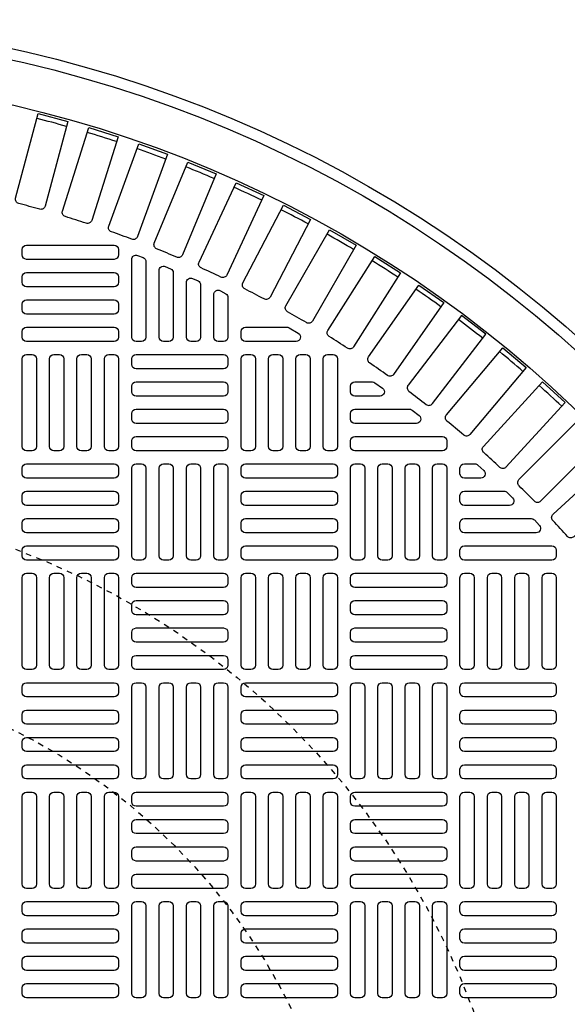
# Model space of a CAD drawing. Extents: x -285 to 5863, y 308 to 3178.
# Tile 22 of 256: x -92 to -82, y 1533 to 1551. Entities that reach past the tile are written whole.
import ezdxf

# ---------------------------------------------------------------- set-up
doc = ezdxf.new("R2010")
doc.units = 0
doc.header["$MEASUREMENT"] = 0
doc.linetypes.add('HIDDEN2', pattern=[0.28125, 0.1875, -0.09375])
doc.layers.get('DEFPOINTS').update_dxf_attribs({"linetype": 'CONTINUOUS'})
doc.layers.add('TANK-MANHOLE-COVER-40', color=2, linetype='CONTINUOUS')
doc.layers.add('TANK-MANHOLE-COVER-HATCH-40', color=252, linetype='CONTINUOUS')

msp = doc.modelspace()

# ---------------------------------------------------------------- linework, layer by layer
at = {"layer": 'DEFPOINTS', "color": 8, "linetype": 'HIDDEN2', "ltscale": 0.125}
msp.add_circle((-96.69184, 1528.05582), 14, dxfattribs=at)
msp.add_circle((-96.69184, 1528.05582), 14, dxfattribs=at)
at = {"layer": 'DEFPOINTS', "color": 8, "linetype": 'HIDDEN2', "ltscale": 0.5}
msp.add_circle((-96.69184, 1528.05582), 11, dxfattribs=at)
msp.add_circle((-96.69184, 1528.05582), 11, dxfattribs=at)
at = {"layer": 'TANK-MANHOLE-COVER-40', "color": 4, "linetype": 'Continuous'}
msp.add_circle((-96.69107, 1528.05582), 22.63902, dxfattribs=at)
at = {"layer": 'TANK-MANHOLE-COVER-40', "color": 1, "linetype": 'Continuous'}
msp.add_circle((-96.69107, 1528.05582), 22.44094, dxfattribs=at)
at = {"layer": 'TANK-MANHOLE-COVER-40', "color": 2, "linetype": 'Continuous'}
msp.add_circle((-96.69107, 1528.05582), 21.65354, dxfattribs=at)
at = {"layer": 'TANK-MANHOLE-COVER-HATCH-40', "linetype": 'Continuous'}
for points in [[(-91.33573, 1547.28463, 0.00491171), (-91.71452, 1547.38612, -0.41709369), (-91.77095, 1547.48276), (-91.36311, 1549.00483), (-90.83071, 1548.86218), (-91.23855, 1547.3401, -0.41709369), (-91.33573, 1547.28463)], [(-90.50208, 1547.03273, 0.00491171), (-90.87609, 1547.15065, -0.41709369), (-90.92824, 1547.24965), (-90.4544, 1548.75249), (-89.92873, 1548.58675), (-90.40257, 1547.08391, -0.41709369), (-90.50208, 1547.03273)], [(-89.68021, 1546.74471, 0.00491171), (-90.04871, 1546.87883, -0.41709369), (-90.0965, 1546.98002), (-89.55756, 1548.46075), (-89.03962, 1548.27224), (-89.57856, 1546.7915, -0.41709369), (-89.68021, 1546.74471)], [(-88.87169, 1546.42111, 0.00491171), (-89.23399, 1546.57118, -0.41709369), (-89.27732, 1546.67435), (-88.6743, 1548.13017), (-88.16507, 1547.91925), (-88.76809, 1546.46342, -0.41709369), (-88.87169, 1546.42111)], [(-88.07805, 1546.06255, 0.00491171), (-88.43346, 1546.22829, -0.41709369), (-88.47225, 1546.33325), (-87.8063, 1547.76138), (-87.30676, 1547.52844), (-87.97271, 1546.10031, -0.41709369), (-88.07805, 1546.06255)], [(-87.3008, 1545.66972, 0.00491171), (-87.64864, 1545.8508, -0.41709369), (-87.68282, 1545.95735), (-86.95521, 1547.35508), (-86.4663, 1547.10057), (-87.19391, 1545.70285, -0.41709369), (-87.3008, 1545.66972)], [(-86.54143, 1545.24336, 0.00491171), (-86.88105, 1545.43944, -0.41709369), (-86.91054, 1545.54738), (-86.12265, 1546.91204), (-85.64532, 1546.63645), (-86.4332, 1545.27179, -0.41709369), (-86.54143, 1545.24336)], [(-85.80138, 1544.78428, 0.00491171), (-86.13212, 1544.99498, -0.41709369), (-86.15688, 1545.10411), (-85.31021, 1546.4331), (-84.84535, 1546.13695), (-85.69201, 1544.80796, -0.41709369), (-85.80138, 1544.78428)], [(-85.08206, 1544.29335, 0.00491171), (-85.40329, 1544.51829, -0.41709369), (-85.42327, 1544.62839), (-84.51944, 1545.91918), (-84.06794, 1545.60304), (-84.97176, 1544.31224, -0.41709369), (-85.08206, 1544.29335)], [(-84.38484, 1543.77152, 0.41709369), (-84.27382, 1543.78558), (-83.31456, 1545.03573), (-83.75184, 1545.37126), (-84.7111, 1544.12112, 0.41709369), (-84.69595, 1544.01025, -0.00491171), (-84.38484, 1543.77152)], [(-86.89289, 1545.16212, -0.1342636), (-86.85282, 1545.15116), (-86.68631, 1545.05274, -0.76325856), (-86.72638, 1544.90621), (-87.63595, 1544.90621), (-87.63595, 1544.90621, -0.41421356), (-87.71469, 1544.98495), (-87.71469, 1545.08338), (-87.71469, 1545.08338, -0.41421356), (-87.63595, 1545.16212), (-86.89289, 1545.16212)], [(-83.71104, 1543.21977, 0.00491171), (-84.01145, 1543.47185, -0.41709369), (-84.02175, 1543.58327), (-83.00886, 1544.79038), (-82.58663, 1544.43609), (-83.59952, 1543.22898, -0.41709369), (-83.71104, 1543.21977)], [(-85.35289, 1544.17787, -0.15754945), (-85.30682, 1544.16298), (-85.17041, 1544.06455, -0.72778796), (-85.21649, 1543.92196), (-85.66745, 1543.92196), (-85.66745, 1543.92196, -0.41421356), (-85.74619, 1544.0007), (-85.74619, 1544.09913), (-85.74619, 1544.09913, -0.41421356), (-85.66745, 1544.17787), (-85.35289, 1544.17787)], [(-84.68679, 1543.68574, -0.16819223), (-84.63811, 1543.66889), (-84.51299, 1543.57046, -0.71204699), (-84.56167, 1543.42983), (-85.66745, 1543.42983), (-85.66745, 1543.42983, -0.41421356), (-85.74619, 1543.50857), (-85.74619, 1543.607), (-85.74619, 1543.607, -0.41421356), (-85.66745, 1543.68574), (-84.65953, 1543.68574)], [(-82.43881, 1542.03079, 0.00491171), (-82.7161, 1542.30808, -0.41709369), (-82.71665, 1542.41998), (-81.60241, 1543.53422), (-81.21267, 1543.14447), (-82.32691, 1542.03024, -0.41709369), (-82.43881, 1542.03079)]]:
    msp.add_lwpolyline(points, format="xyb", dxfattribs=at)
at = {"layer": 'TANK-MANHOLE-COVER-HATCH-40', "linetype": 'Continuous', "flags": 128}
for points in [[(-89.91942, 1546.46133, -0.41421356), (-89.99816, 1546.38259), (-91.57296, 1546.38259, -0.41421356), (-91.6517, 1546.46133), (-91.6517, 1546.55976, -0.41421356), (-91.57296, 1546.6385), (-89.99816, 1546.6385, -0.41421356), (-89.91942, 1546.55976)], [(-89.91942, 1545.9692, -0.41421356), (-89.99816, 1545.89046), (-91.57296, 1545.89046, -0.41421356), (-91.6517, 1545.9692), (-91.6517, 1546.06763, -0.41421356), (-91.57296, 1546.14637), (-89.99816, 1546.14637, -0.41421356), (-89.91942, 1546.06763)], [(-89.91942, 1545.47708, -0.41421356), (-89.99816, 1545.39834), (-91.57296, 1545.39834, -0.41421356), (-91.6517, 1545.47708), (-91.6517, 1545.5755, -0.41421356), (-91.57296, 1545.65424), (-89.99816, 1545.65424, -0.41421356), (-89.91942, 1545.5755)], [(-89.91942, 1544.98495, -0.41421356), (-89.99816, 1544.90621), (-91.57296, 1544.90621, -0.41421356), (-91.6517, 1544.98495), (-91.6517, 1545.08338, -0.41421356), (-91.57296, 1545.16212), (-89.99816, 1545.16212, -0.41421356), (-89.91942, 1545.08338)], [(-91.57296, 1542.93771, -0.41421356), (-91.6517, 1543.01645), (-91.6517, 1544.59125, -0.41421356), (-91.57296, 1544.66999), (-91.47454, 1544.66999, -0.41421356), (-91.3958, 1544.59125), (-91.3958, 1543.01645, -0.41421356), (-91.47454, 1542.93771)], [(-91.08083, 1542.93771, -0.41421356), (-91.15957, 1543.01645), (-91.15957, 1544.59125, -0.41421356), (-91.08083, 1544.66999), (-90.98241, 1544.66999, -0.41421356), (-90.90367, 1544.59125), (-90.90367, 1543.01645, -0.41421356), (-90.98241, 1542.93771)], [(-90.58871, 1542.93771, -0.41421356), (-90.66745, 1543.01645), (-90.66745, 1544.59125, -0.41421356), (-90.58871, 1544.66999), (-90.49028, 1544.66999, -0.41421356), (-90.41154, 1544.59125), (-90.41154, 1543.01645, -0.41421356), (-90.49028, 1542.93771)], [(-90.09658, 1542.93771, -0.41421356), (-90.17532, 1543.01645), (-90.17532, 1544.59125, -0.41421356), (-90.09658, 1544.66999), (-89.99816, 1544.66999, -0.41421356), (-89.91942, 1544.59125), (-89.91942, 1543.01645, -0.41421356), (-89.99816, 1542.93771)], [(-89.6832, 1544.59125, -0.41421356), (-89.60446, 1544.66999), (-88.02965, 1544.66999, -0.41421356), (-87.95091, 1544.59125), (-87.95091, 1544.49283, -0.41421356), (-88.02965, 1544.41409), (-89.60446, 1544.41409, -0.41421356), (-89.6832, 1544.49283)], [(-87.63595, 1542.93771, -0.41421356), (-87.71469, 1543.01645), (-87.71469, 1544.59125, -0.41421356), (-87.63595, 1544.66999), (-87.53753, 1544.66999, -0.41421356), (-87.45879, 1544.59125), (-87.45879, 1543.01645, -0.41421356), (-87.53753, 1542.93771)], [(-87.14383, 1542.93771, -0.41421356), (-87.22257, 1543.01645), (-87.22257, 1544.59125, -0.41421356), (-87.14383, 1544.66999), (-87.0454, 1544.66999, -0.41421356), (-86.96666, 1544.59125), (-86.96666, 1543.01645, -0.41421356), (-87.0454, 1542.93771)], [(-86.6517, 1542.93771, -0.41421356), (-86.73044, 1543.01645), (-86.73044, 1544.59125, -0.41421356), (-86.6517, 1544.66999), (-86.55328, 1544.66999, -0.41421356), (-86.47454, 1544.59125), (-86.47454, 1543.01645, -0.41421356), (-86.55328, 1542.93771)], [(-86.15957, 1542.93771, -0.41421356), (-86.23832, 1543.01645), (-86.23832, 1544.59125, -0.41421356), (-86.15957, 1544.66999), (-86.06115, 1544.66999, -0.41421356), (-85.98241, 1544.59125), (-85.98241, 1543.01645, -0.41421356), (-86.06115, 1542.93771)], [(-89.6832, 1544.09913, -0.41421356), (-89.60446, 1544.17787), (-88.02965, 1544.17787, -0.41421356), (-87.95091, 1544.09913), (-87.95091, 1544.0007, -0.41421356), (-88.02965, 1543.92196), (-89.60446, 1543.92196, -0.41421356), (-89.6832, 1544.0007)], [(-89.6832, 1543.607, -0.41421356), (-89.60446, 1543.68574), (-88.02965, 1543.68574, -0.41421356), (-87.95091, 1543.607), (-87.95091, 1543.50857, -0.41421356), (-88.02965, 1543.42983), (-89.60446, 1543.42983, -0.41421356), (-89.6832, 1543.50857)], [(-89.6832, 1543.11487, -0.41421356), (-89.60446, 1543.19361), (-88.02965, 1543.19361, -0.41421356), (-87.95091, 1543.11487), (-87.95091, 1543.01645, -0.41421356), (-88.02965, 1542.93771), (-89.60446, 1542.93771, -0.41421356), (-89.6832, 1543.01645)], [(-89.91942, 1542.52432, -0.41421356), (-89.99816, 1542.44558), (-91.57296, 1542.44558, -0.41421356), (-91.6517, 1542.52432), (-91.6517, 1542.62275, -0.41421356), (-91.57296, 1542.70149), (-89.99816, 1542.70149, -0.41421356), (-89.91942, 1542.62275)], [(-89.60446, 1540.9692, -0.41421356), (-89.6832, 1541.04794), (-89.6832, 1542.62275, -0.41421356), (-89.60446, 1542.70149), (-89.50603, 1542.70149, -0.41421356), (-89.42729, 1542.62275), (-89.42729, 1541.04794, -0.41421356), (-89.50603, 1540.9692)], [(-89.11233, 1540.9692, -0.41421356), (-89.19107, 1541.04794), (-89.19107, 1542.62275, -0.41421356), (-89.11233, 1542.70149), (-89.01391, 1542.70149, -0.41421356), (-88.93517, 1542.62275), (-88.93517, 1541.04794, -0.41421356), (-89.01391, 1540.9692)], [(-88.6202, 1540.9692, -0.41421356), (-88.69894, 1541.04794), (-88.69894, 1542.62275, -0.41421356), (-88.6202, 1542.70149), (-88.52178, 1542.70149, -0.41421356), (-88.44304, 1542.62275), (-88.44304, 1541.04794, -0.41421356), (-88.52178, 1540.9692)], [(-88.12808, 1540.9692, -0.41421356), (-88.20682, 1541.04794), (-88.20682, 1542.62275, -0.41421356), (-88.12808, 1542.70149), (-88.02965, 1542.70149, -0.41421356), (-87.95091, 1542.62275), (-87.95091, 1541.04794, -0.41421356), (-88.02965, 1540.9692)], [(-85.98241, 1542.52432, -0.41421356), (-86.06115, 1542.44558), (-87.63595, 1542.44558, -0.41421356), (-87.71469, 1542.52432), (-87.71469, 1542.62275, -0.41421356), (-87.63595, 1542.70149), (-86.06115, 1542.70149, -0.41421356), (-85.98241, 1542.62275)], [(-85.66745, 1540.9692, -0.41421356), (-85.74619, 1541.04794), (-85.74619, 1542.62275, -0.41421356), (-85.66745, 1542.70149), (-85.56902, 1542.70149, -0.41421356), (-85.49028, 1542.62275), (-85.49028, 1541.04794, -0.41421356), (-85.56902, 1540.9692)], [(-85.17532, 1540.9692, -0.41421356), (-85.25406, 1541.04794), (-85.25406, 1542.62275, -0.41421356), (-85.17532, 1542.70149), (-85.0769, 1542.70149, -0.41421356), (-84.99816, 1542.62275), (-84.99816, 1541.04794, -0.41421356), (-85.0769, 1540.9692)], [(-84.6832, 1540.9692, -0.41421356), (-84.76194, 1541.04794), (-84.76194, 1542.62275, -0.41421356), (-84.6832, 1542.70149), (-84.58477, 1542.70149, -0.41421356), (-84.50603, 1542.62275), (-84.50603, 1541.04794, -0.41421356), (-84.58477, 1540.9692)], [(-84.19107, 1540.9692, -0.41421356), (-84.26981, 1541.04794), (-84.26981, 1542.62275, -0.41421356), (-84.19107, 1542.70149), (-84.09265, 1542.70149, -0.41421356), (-84.01391, 1542.62275), (-84.01391, 1541.04794, -0.41421356), (-84.09265, 1540.9692)], [(-89.91942, 1542.0322, -0.41421356), (-89.99816, 1541.95346), (-91.57296, 1541.95346, -0.41421356), (-91.6517, 1542.0322), (-91.6517, 1542.13062, -0.41421356), (-91.57296, 1542.20936), (-89.99816, 1542.20936, -0.41421356), (-89.91942, 1542.13062)], [(-85.98241, 1542.0322, -0.41421356), (-86.06115, 1541.95346), (-87.63595, 1541.95346, -0.41421356), (-87.71469, 1542.0322), (-87.71469, 1542.13062, -0.41421356), (-87.63595, 1542.20936), (-86.06115, 1542.20936, -0.41421356), (-85.98241, 1542.13062)], [(-89.91942, 1541.54007, -0.41421356), (-89.99816, 1541.46133), (-91.57296, 1541.46133, -0.41421356), (-91.6517, 1541.54007), (-91.6517, 1541.6385, -0.41421356), (-91.57296, 1541.71724), (-89.99816, 1541.71724, -0.41421356), (-89.91942, 1541.6385)], [(-85.98241, 1541.54007, -0.41421356), (-86.06115, 1541.46133), (-87.63595, 1541.46133, -0.41421356), (-87.71469, 1541.54007), (-87.71469, 1541.6385, -0.41421356), (-87.63595, 1541.71724), (-86.06115, 1541.71724, -0.41421356), (-85.98241, 1541.6385)], [(-89.91942, 1541.04794, -0.41421356), (-89.99816, 1540.9692), (-91.57296, 1540.9692, -0.41421356), (-91.6517, 1541.04794), (-91.6517, 1541.14637, -0.41421356), (-91.57296, 1541.22511), (-89.99816, 1541.22511, -0.41421356), (-89.91942, 1541.14637)], [(-85.98241, 1541.04794, -0.41421356), (-86.06115, 1540.9692), (-87.63595, 1540.9692, -0.41421356), (-87.71469, 1541.04794), (-87.71469, 1541.14637, -0.41421356), (-87.63595, 1541.22511), (-86.06115, 1541.22511, -0.41421356), (-85.98241, 1541.14637)], [(-91.57296, 1539.0007, -0.41421356), (-91.6517, 1539.07944), (-91.6517, 1540.65424, -0.41421356), (-91.57296, 1540.73298), (-91.47454, 1540.73298, -0.41421356), (-91.3958, 1540.65424), (-91.3958, 1539.07944, -0.41421356), (-91.47454, 1539.0007)], [(-91.08083, 1539.0007, -0.41421356), (-91.15957, 1539.07944), (-91.15957, 1540.65424, -0.41421356), (-91.08083, 1540.73298), (-90.98241, 1540.73298, -0.41421356), (-90.90367, 1540.65424), (-90.90367, 1539.07944, -0.41421356), (-90.98241, 1539.0007)], [(-90.58871, 1539.0007, -0.41421356), (-90.66745, 1539.07944), (-90.66745, 1540.65424, -0.41421356), (-90.58871, 1540.73298), (-90.49028, 1540.73298, -0.41421356), (-90.41154, 1540.65424), (-90.41154, 1539.07944, -0.41421356), (-90.49028, 1539.0007)], [(-90.09658, 1539.0007, -0.41421356), (-90.17532, 1539.07944), (-90.17532, 1540.65424, -0.41421356), (-90.09658, 1540.73298), (-89.99816, 1540.73298, -0.41421356), (-89.91942, 1540.65424), (-89.91942, 1539.07944, -0.41421356), (-89.99816, 1539.0007)], [(-89.6832, 1540.65424, -0.41421356), (-89.60446, 1540.73298), (-88.02965, 1540.73298, -0.41421356), (-87.95091, 1540.65424), (-87.95091, 1540.55582, -0.41421356), (-88.02965, 1540.47708), (-89.60446, 1540.47708, -0.41421356), (-89.6832, 1540.55582)], [(-87.63595, 1539.0007, -0.41421356), (-87.71469, 1539.07944), (-87.71469, 1540.65424, -0.41421356), (-87.63595, 1540.73298), (-87.53753, 1540.73298, -0.41421356), (-87.45879, 1540.65424), (-87.45879, 1539.07944, -0.41421356), (-87.53753, 1539.0007)], [(-87.14383, 1539.0007, -0.41421356), (-87.22257, 1539.07944), (-87.22257, 1540.65424, -0.41421356), (-87.14383, 1540.73298), (-87.0454, 1540.73298, -0.41421356), (-86.96666, 1540.65424), (-86.96666, 1539.07944, -0.41421356), (-87.0454, 1539.0007)], [(-86.6517, 1539.0007, -0.41421356), (-86.73044, 1539.07944), (-86.73044, 1540.65424, -0.41421356), (-86.6517, 1540.73298), (-86.55328, 1540.73298, -0.41421356), (-86.47454, 1540.65424), (-86.47454, 1539.07944, -0.41421356), (-86.55328, 1539.0007)], [(-86.15957, 1539.0007, -0.41421356), (-86.23832, 1539.07944), (-86.23832, 1540.65424, -0.41421356), (-86.15957, 1540.73298), (-86.06115, 1540.73298, -0.41421356), (-85.98241, 1540.65424), (-85.98241, 1539.07944, -0.41421356), (-86.06115, 1539.0007)], [(-85.74619, 1540.65424, -0.41421356), (-85.66745, 1540.73298), (-84.09265, 1540.73298, -0.41421356), (-84.01391, 1540.65424), (-84.01391, 1540.55582, -0.41421356), (-84.09265, 1540.47708), (-85.66745, 1540.47708, -0.41421356), (-85.74619, 1540.55582)], [(-83.69894, 1539.0007, -0.41421356), (-83.77769, 1539.07944), (-83.77769, 1540.65424, -0.41421356), (-83.69894, 1540.73298), (-83.60052, 1540.73298, -0.41421356), (-83.52178, 1540.65424), (-83.52178, 1539.07944, -0.41421356), (-83.60052, 1539.0007)], [(-83.20682, 1539.0007, -0.41421356), (-83.28556, 1539.07944), (-83.28556, 1540.65424, -0.41421356), (-83.20682, 1540.73298), (-83.10839, 1540.73298, -0.41421356), (-83.02965, 1540.65424), (-83.02965, 1539.07944, -0.41421356), (-83.10839, 1539.0007)], [(-82.71469, 1539.0007, -0.41421356), (-82.79343, 1539.07944), (-82.79343, 1540.65424, -0.41421356), (-82.71469, 1540.73298), (-82.61627, 1540.73298, -0.41421356), (-82.53753, 1540.65424), (-82.53753, 1539.07944, -0.41421356), (-82.61627, 1539.0007)], [(-82.22257, 1539.0007, -0.41421356), (-82.30131, 1539.07944), (-82.30131, 1540.65424, -0.41421356), (-82.22257, 1540.73298), (-82.12414, 1540.73298, -0.41421356), (-82.0454, 1540.65424), (-82.0454, 1539.07944, -0.41421356), (-82.12414, 1539.0007)], [(-89.6832, 1540.16212, -0.41421356), (-89.60446, 1540.24086), (-88.02965, 1540.24086, -0.41421356), (-87.95091, 1540.16212), (-87.95091, 1540.06369, -0.41421356), (-88.02965, 1539.98495), (-89.60446, 1539.98495, -0.41421356), (-89.6832, 1540.06369)], [(-85.74619, 1540.16212, -0.41421356), (-85.66745, 1540.24086), (-84.09265, 1540.24086, -0.41421356), (-84.01391, 1540.16212), (-84.01391, 1540.06369, -0.41421356), (-84.09265, 1539.98495), (-85.66745, 1539.98495, -0.41421356), (-85.74619, 1540.06369)], [(-89.6832, 1539.66999, -0.41421356), (-89.60446, 1539.74873), (-88.02965, 1539.74873, -0.41421356), (-87.95091, 1539.66999), (-87.95091, 1539.57157, -0.41421356), (-88.02965, 1539.49283), (-89.60446, 1539.49283, -0.41421356), (-89.6832, 1539.57157)], [(-85.74619, 1539.66999, -0.41421356), (-85.66745, 1539.74873), (-84.09265, 1539.74873, -0.41421356), (-84.01391, 1539.66999), (-84.01391, 1539.57157, -0.41421356), (-84.09265, 1539.49283), (-85.66745, 1539.49283, -0.41421356), (-85.74619, 1539.57157)], [(-89.6832, 1539.17787, -0.41421356), (-89.60446, 1539.25661), (-88.02965, 1539.25661, -0.41421356), (-87.95091, 1539.17787), (-87.95091, 1539.07944, -0.41421356), (-88.02965, 1539.0007), (-89.60446, 1539.0007, -0.41421356), (-89.6832, 1539.07944)], [(-85.74619, 1539.17787, -0.41421356), (-85.66745, 1539.25661), (-84.09265, 1539.25661, -0.41421356), (-84.01391, 1539.17787), (-84.01391, 1539.07944, -0.41421356), (-84.09265, 1539.0007), (-85.66745, 1539.0007, -0.41421356), (-85.74619, 1539.07944)], [(-89.91942, 1538.58731, -0.41421356), (-89.99816, 1538.50857), (-91.57296, 1538.50857, -0.41421356), (-91.6517, 1538.58731), (-91.6517, 1538.68574, -0.41421356), (-91.57296, 1538.76448), (-89.99816, 1538.76448, -0.41421356), (-89.91942, 1538.68574)], [(-89.60446, 1537.0322, -0.41421356), (-89.6832, 1537.11094), (-89.6832, 1538.68574, -0.41421356), (-89.60446, 1538.76448), (-89.50603, 1538.76448, -0.41421356), (-89.42729, 1538.68574), (-89.42729, 1537.11094, -0.41421356), (-89.50603, 1537.0322)], [(-89.11233, 1537.0322, -0.41421356), (-89.19107, 1537.11094), (-89.19107, 1538.68574, -0.41421356), (-89.11233, 1538.76448), (-89.01391, 1538.76448, -0.41421356), (-88.93517, 1538.68574), (-88.93517, 1537.11094, -0.41421356), (-89.01391, 1537.0322)], [(-88.6202, 1537.0322, -0.41421356), (-88.69894, 1537.11094), (-88.69894, 1538.68574, -0.41421356), (-88.6202, 1538.76448), (-88.52178, 1538.76448, -0.41421356), (-88.44304, 1538.68574), (-88.44304, 1537.11094, -0.41421356), (-88.52178, 1537.0322)], [(-88.12808, 1537.0322, -0.41421356), (-88.20682, 1537.11094), (-88.20682, 1538.68574, -0.41421356), (-88.12808, 1538.76448), (-88.02965, 1538.76448, -0.41421356), (-87.95091, 1538.68574), (-87.95091, 1537.11094, -0.41421356), (-88.02965, 1537.0322)], [(-85.98241, 1538.58731, -0.41421356), (-86.06115, 1538.50857), (-87.63595, 1538.50857, -0.41421356), (-87.71469, 1538.58731), (-87.71469, 1538.68574, -0.41421356), (-87.63595, 1538.76448), (-86.06115, 1538.76448, -0.41421356), (-85.98241, 1538.68574)], [(-85.66745, 1537.0322, -0.41421356), (-85.74619, 1537.11094), (-85.74619, 1538.68574, -0.41421356), (-85.66745, 1538.76448), (-85.56902, 1538.76448, -0.41421356), (-85.49028, 1538.68574), (-85.49028, 1537.11094, -0.41421356), (-85.56902, 1537.0322)], [(-85.17532, 1537.0322, -0.41421356), (-85.25406, 1537.11094), (-85.25406, 1538.68574, -0.41421356), (-85.17532, 1538.76448), (-85.0769, 1538.76448, -0.41421356), (-84.99816, 1538.68574), (-84.99816, 1537.11094, -0.41421356), (-85.0769, 1537.0322)], [(-84.6832, 1537.0322, -0.41421356), (-84.76194, 1537.11094), (-84.76194, 1538.68574, -0.41421356), (-84.6832, 1538.76448), (-84.58477, 1538.76448, -0.41421356), (-84.50603, 1538.68574), (-84.50603, 1537.11094, -0.41421356), (-84.58477, 1537.0322)], [(-84.19107, 1537.0322, -0.41421356), (-84.26981, 1537.11094), (-84.26981, 1538.68574, -0.41421356), (-84.19107, 1538.76448), (-84.09265, 1538.76448, -0.41421356), (-84.01391, 1538.68574), (-84.01391, 1537.11094, -0.41421356), (-84.09265, 1537.0322)], [(-82.0454, 1538.58731, -0.41421356), (-82.12414, 1538.50857), (-83.69894, 1538.50857, -0.41421356), (-83.77769, 1538.58731), (-83.77769, 1538.68574, -0.41421356), (-83.69894, 1538.76448), (-82.12414, 1538.76448, -0.41421356), (-82.0454, 1538.68574)], [(-89.91942, 1538.09519, -0.41421356), (-89.99816, 1538.01645), (-91.57296, 1538.01645, -0.41421356), (-91.6517, 1538.09519), (-91.6517, 1538.19361, -0.41421356), (-91.57296, 1538.27235), (-89.99816, 1538.27235, -0.41421356), (-89.91942, 1538.19361)], [(-85.98241, 1538.09519, -0.41421356), (-86.06115, 1538.01645), (-87.63595, 1538.01645, -0.41421356), (-87.71469, 1538.09519), (-87.71469, 1538.19361, -0.41421356), (-87.63595, 1538.27235), (-86.06115, 1538.27235, -0.41421356), (-85.98241, 1538.19361)], [(-82.0454, 1538.09519, -0.41421356), (-82.12414, 1538.01645), (-83.69894, 1538.01645, -0.41421356), (-83.77769, 1538.09519), (-83.77769, 1538.19361, -0.41421356), (-83.69894, 1538.27235), (-82.12414, 1538.27235, -0.41421356), (-82.0454, 1538.19361)], [(-89.91942, 1537.60306, -0.41421356), (-89.99816, 1537.52432), (-91.57296, 1537.52432, -0.41421356), (-91.6517, 1537.60306), (-91.6517, 1537.70149, -0.41421356), (-91.57296, 1537.78023), (-89.99816, 1537.78023, -0.41421356), (-89.91942, 1537.70149)], [(-85.98241, 1537.60306, -0.41421356), (-86.06115, 1537.52432), (-87.63595, 1537.52432, -0.41421356), (-87.71469, 1537.60306), (-87.71469, 1537.70149, -0.41421356), (-87.63595, 1537.78023), (-86.06115, 1537.78023, -0.41421356), (-85.98241, 1537.70149)], [(-82.0454, 1537.60306, -0.41421356), (-82.12414, 1537.52432), (-83.69894, 1537.52432, -0.41421356), (-83.77769, 1537.60306), (-83.77769, 1537.70149, -0.41421356), (-83.69894, 1537.78023), (-82.12414, 1537.78023, -0.41421356), (-82.0454, 1537.70149)], [(-89.91942, 1537.11094, -0.41421356), (-89.99816, 1537.0322), (-91.57296, 1537.0322, -0.41421356), (-91.6517, 1537.11094), (-91.6517, 1537.20936, -0.41421356), (-91.57296, 1537.2881), (-89.99816, 1537.2881, -0.41421356), (-89.91942, 1537.20936)], [(-85.98241, 1537.11094, -0.41421356), (-86.06115, 1537.0322), (-87.63595, 1537.0322, -0.41421356), (-87.71469, 1537.11094), (-87.71469, 1537.20936, -0.41421356), (-87.63595, 1537.2881), (-86.06115, 1537.2881, -0.41421356), (-85.98241, 1537.20936)], [(-82.0454, 1537.11094, -0.41421356), (-82.12414, 1537.0322), (-83.69894, 1537.0322, -0.41421356), (-83.77769, 1537.11094), (-83.77769, 1537.20936, -0.41421356), (-83.69894, 1537.2881), (-82.12414, 1537.2881, -0.41421356), (-82.0454, 1537.20936)], [(-91.57296, 1535.06369, -0.41421356), (-91.6517, 1535.14243), (-91.6517, 1536.71724, -0.41421356), (-91.57296, 1536.79598), (-91.47454, 1536.79598, -0.41421356), (-91.3958, 1536.71724), (-91.3958, 1535.14243, -0.41421356), (-91.47454, 1535.06369)], [(-91.08083, 1535.06369, -0.41421356), (-91.15957, 1535.14243), (-91.15957, 1536.71724, -0.41421356), (-91.08083, 1536.79598), (-90.98241, 1536.79598, -0.41421356), (-90.90367, 1536.71724), (-90.90367, 1535.14243, -0.41421356), (-90.98241, 1535.06369)], [(-90.58871, 1535.06369, -0.41421356), (-90.66745, 1535.14243), (-90.66745, 1536.71724, -0.41421356), (-90.58871, 1536.79598), (-90.49028, 1536.79598, -0.41421356), (-90.41154, 1536.71724), (-90.41154, 1535.14243, -0.41421356), (-90.49028, 1535.06369)], [(-90.09658, 1535.06369, -0.41421356), (-90.17532, 1535.14243), (-90.17532, 1536.71724, -0.41421356), (-90.09658, 1536.79598), (-89.99816, 1536.79598, -0.41421356), (-89.91942, 1536.71724), (-89.91942, 1535.14243, -0.41421356), (-89.99816, 1535.06369)], [(-89.6832, 1536.71724, -0.41421356), (-89.60446, 1536.79598), (-88.02965, 1536.79598, -0.41421356), (-87.95091, 1536.71724), (-87.95091, 1536.61881, -0.41421356), (-88.02965, 1536.54007), (-89.60446, 1536.54007, -0.41421356), (-89.6832, 1536.61881)], [(-87.63595, 1535.06369, -0.41421356), (-87.71469, 1535.14243), (-87.71469, 1536.71724, -0.41421356), (-87.63595, 1536.79598), (-87.53753, 1536.79598, -0.41421356), (-87.45879, 1536.71724), (-87.45879, 1535.14243, -0.41421356), (-87.53753, 1535.06369)], [(-87.14383, 1535.06369, -0.41421356), (-87.22257, 1535.14243), (-87.22257, 1536.71724, -0.41421356), (-87.14383, 1536.79598), (-87.0454, 1536.79598, -0.41421356), (-86.96666, 1536.71724), (-86.96666, 1535.14243, -0.41421356), (-87.0454, 1535.06369)], [(-86.6517, 1535.06369, -0.41421356), (-86.73044, 1535.14243), (-86.73044, 1536.71724, -0.41421356), (-86.6517, 1536.79598), (-86.55328, 1536.79598, -0.41421356), (-86.47454, 1536.71724), (-86.47454, 1535.14243, -0.41421356), (-86.55328, 1535.06369)], [(-86.15957, 1535.06369, -0.41421356), (-86.23832, 1535.14243), (-86.23832, 1536.71724, -0.41421356), (-86.15957, 1536.79598), (-86.06115, 1536.79598, -0.41421356), (-85.98241, 1536.71724), (-85.98241, 1535.14243, -0.41421356), (-86.06115, 1535.06369)], [(-85.74619, 1536.71724, -0.41421356), (-85.66745, 1536.79598), (-84.09265, 1536.79598, -0.41421356), (-84.01391, 1536.71724), (-84.01391, 1536.61881, -0.41421356), (-84.09265, 1536.54007), (-85.66745, 1536.54007, -0.41421356), (-85.74619, 1536.61881)], [(-83.69894, 1535.06369, -0.41421356), (-83.77769, 1535.14243), (-83.77769, 1536.71724, -0.41421356), (-83.69894, 1536.79598), (-83.60052, 1536.79598, -0.41421356), (-83.52178, 1536.71724), (-83.52178, 1535.14243, -0.41421356), (-83.60052, 1535.06369)], [(-83.20682, 1535.06369, -0.41421356), (-83.28556, 1535.14243), (-83.28556, 1536.71724, -0.41421356), (-83.20682, 1536.79598), (-83.10839, 1536.79598, -0.41421356), (-83.02965, 1536.71724), (-83.02965, 1535.14243, -0.41421356), (-83.10839, 1535.06369)], [(-82.71469, 1535.06369, -0.41421356), (-82.79343, 1535.14243), (-82.79343, 1536.71724, -0.41421356), (-82.71469, 1536.79598), (-82.61627, 1536.79598, -0.41421356), (-82.53753, 1536.71724), (-82.53753, 1535.14243, -0.41421356), (-82.61627, 1535.06369)], [(-82.22257, 1535.06369, -0.41421356), (-82.30131, 1535.14243), (-82.30131, 1536.71724, -0.41421356), (-82.22257, 1536.79598), (-82.12414, 1536.79598, -0.41421356), (-82.0454, 1536.71724), (-82.0454, 1535.14243, -0.41421356), (-82.12414, 1535.06369)], [(-89.6832, 1536.22511, -0.41421356), (-89.60446, 1536.30385), (-88.02965, 1536.30385, -0.41421356), (-87.95091, 1536.22511), (-87.95091, 1536.12668, -0.41421356), (-88.02965, 1536.04794), (-89.60446, 1536.04794, -0.41421356), (-89.6832, 1536.12668)], [(-85.74619, 1536.22511, -0.41421356), (-85.66745, 1536.30385), (-84.09265, 1536.30385, -0.41421356), (-84.01391, 1536.22511), (-84.01391, 1536.12668, -0.41421356), (-84.09265, 1536.04794), (-85.66745, 1536.04794, -0.41421356), (-85.74619, 1536.12668)], [(-89.6832, 1535.73298, -0.41421356), (-89.60446, 1535.81172), (-88.02965, 1535.81172, -0.41421356), (-87.95091, 1535.73298), (-87.95091, 1535.63456, -0.41421356), (-88.02965, 1535.55582), (-89.60446, 1535.55582, -0.41421356), (-89.6832, 1535.63456)], [(-85.74619, 1535.73298, -0.41421356), (-85.66745, 1535.81172), (-84.09265, 1535.81172, -0.41421356), (-84.01391, 1535.73298), (-84.01391, 1535.63456, -0.41421356), (-84.09265, 1535.55582), (-85.66745, 1535.55582, -0.41421356), (-85.74619, 1535.63456)], [(-89.6832, 1535.24086, -0.41421356), (-89.60446, 1535.3196), (-88.02965, 1535.3196, -0.41421356), (-87.95091, 1535.24086), (-87.95091, 1535.14243, -0.41421356), (-88.02965, 1535.06369), (-89.60446, 1535.06369, -0.41421356), (-89.6832, 1535.14243)], [(-85.74619, 1535.24086, -0.41421356), (-85.66745, 1535.3196), (-84.09265, 1535.3196, -0.41421356), (-84.01391, 1535.24086), (-84.01391, 1535.14243, -0.41421356), (-84.09265, 1535.06369), (-85.66745, 1535.06369, -0.41421356), (-85.74619, 1535.14243)], [(-89.91942, 1534.65031, -0.41421356), (-89.99816, 1534.57157), (-91.57296, 1534.57157, -0.41421356), (-91.6517, 1534.65031), (-91.6517, 1534.74873, -0.41421356), (-91.57296, 1534.82747), (-89.99816, 1534.82747, -0.41421356), (-89.91942, 1534.74873)], [(-89.60446, 1533.09519, -0.41421356), (-89.6832, 1533.17393), (-89.6832, 1534.74873, -0.41421356), (-89.60446, 1534.82747), (-89.50603, 1534.82747, -0.41421356), (-89.42729, 1534.74873), (-89.42729, 1533.17393, -0.41421356), (-89.50603, 1533.09519)], [(-89.11233, 1533.09519, -0.41421356), (-89.19107, 1533.17393), (-89.19107, 1534.74873, -0.41421356), (-89.11233, 1534.82747), (-89.01391, 1534.82747, -0.41421356), (-88.93517, 1534.74873), (-88.93517, 1533.17393, -0.41421356), (-89.01391, 1533.09519)], [(-88.6202, 1533.09519, -0.41421356), (-88.69894, 1533.17393), (-88.69894, 1534.74873, -0.41421356), (-88.6202, 1534.82747), (-88.52178, 1534.82747, -0.41421356), (-88.44304, 1534.74873), (-88.44304, 1533.17393, -0.41421356), (-88.52178, 1533.09519)], [(-88.12808, 1533.09519, -0.41421356), (-88.20682, 1533.17393), (-88.20682, 1534.74873, -0.41421356), (-88.12808, 1534.82747), (-88.02965, 1534.82747, -0.41421356), (-87.95091, 1534.74873), (-87.95091, 1533.17393, -0.41421356), (-88.02965, 1533.09519)], [(-85.98241, 1534.65031, -0.41421356), (-86.06115, 1534.57157), (-87.63595, 1534.57157, -0.41421356), (-87.71469, 1534.65031), (-87.71469, 1534.74873, -0.41421356), (-87.63595, 1534.82747), (-86.06115, 1534.82747, -0.41421356), (-85.98241, 1534.74873)], [(-85.66745, 1533.09519, -0.41421356), (-85.74619, 1533.17393), (-85.74619, 1534.74873, -0.41421356), (-85.66745, 1534.82747), (-85.56902, 1534.82747, -0.41421356), (-85.49028, 1534.74873), (-85.49028, 1533.17393, -0.41421356), (-85.56902, 1533.09519)], [(-85.17532, 1533.09519, -0.41421356), (-85.25406, 1533.17393), (-85.25406, 1534.74873, -0.41421356), (-85.17532, 1534.82747), (-85.0769, 1534.82747, -0.41421356), (-84.99816, 1534.74873), (-84.99816, 1533.17393, -0.41421356), (-85.0769, 1533.09519)], [(-84.6832, 1533.09519, -0.41421356), (-84.76194, 1533.17393), (-84.76194, 1534.74873, -0.41421356), (-84.6832, 1534.82747), (-84.58477, 1534.82747, -0.41421356), (-84.50603, 1534.74873), (-84.50603, 1533.17393, -0.41421356), (-84.58477, 1533.09519)], [(-84.19107, 1533.09519, -0.41421356), (-84.26981, 1533.17393), (-84.26981, 1534.74873, -0.41421356), (-84.19107, 1534.82747), (-84.09265, 1534.82747, -0.41421356), (-84.01391, 1534.74873), (-84.01391, 1533.17393, -0.41421356), (-84.09265, 1533.09519)], [(-82.0454, 1534.65031, -0.41421356), (-82.12414, 1534.57157), (-83.69894, 1534.57157, -0.41421356), (-83.77769, 1534.65031), (-83.77769, 1534.74873, -0.41421356), (-83.69894, 1534.82747), (-82.12414, 1534.82747, -0.41421356), (-82.0454, 1534.74873)], [(-89.91942, 1534.15818, -0.41421356), (-89.99816, 1534.07944), (-91.57296, 1534.07944, -0.41421356), (-91.6517, 1534.15818), (-91.6517, 1534.25661, -0.41421356), (-91.57296, 1534.33535), (-89.99816, 1534.33535, -0.41421356), (-89.91942, 1534.25661)], [(-85.98241, 1534.15818, -0.41421356), (-86.06115, 1534.07944), (-87.63595, 1534.07944, -0.41421356), (-87.71469, 1534.15818), (-87.71469, 1534.25661, -0.41421356), (-87.63595, 1534.33535), (-86.06115, 1534.33535, -0.41421356), (-85.98241, 1534.25661)], [(-82.0454, 1534.15818, -0.41421356), (-82.12414, 1534.07944), (-83.69894, 1534.07944, -0.41421356), (-83.77769, 1534.15818), (-83.77769, 1534.25661, -0.41421356), (-83.69894, 1534.33535), (-82.12414, 1534.33535, -0.41421356), (-82.0454, 1534.25661)], [(-89.91942, 1533.66605, -0.41421356), (-89.99816, 1533.58731), (-91.57296, 1533.58731, -0.41421356), (-91.6517, 1533.66605), (-91.6517, 1533.76448, -0.41421356), (-91.57296, 1533.84322), (-89.99816, 1533.84322, -0.41421356), (-89.91942, 1533.76448)], [(-85.98241, 1533.66605, -0.41421356), (-86.06115, 1533.58731), (-87.63595, 1533.58731, -0.41421356), (-87.71469, 1533.66605), (-87.71469, 1533.76448, -0.41421356), (-87.63595, 1533.84322), (-86.06115, 1533.84322, -0.41421356), (-85.98241, 1533.76448)], [(-82.0454, 1533.66605, -0.41421356), (-82.12414, 1533.58731), (-83.69894, 1533.58731, -0.41421356), (-83.77769, 1533.66605), (-83.77769, 1533.76448, -0.41421356), (-83.69894, 1533.84322), (-82.12414, 1533.84322, -0.41421356), (-82.0454, 1533.76448)], [(-89.91942, 1533.17393, -0.41421356), (-89.99816, 1533.09519), (-91.57296, 1533.09519, -0.41421356), (-91.6517, 1533.17393), (-91.6517, 1533.27235, -0.41421356), (-91.57296, 1533.35109), (-89.99816, 1533.35109, -0.41421356), (-89.91942, 1533.27235)], [(-85.98241, 1533.17393, -0.41421356), (-86.06115, 1533.09519), (-87.63595, 1533.09519, -0.41421356), (-87.71469, 1533.17393), (-87.71469, 1533.27235, -0.41421356), (-87.63595, 1533.35109), (-86.06115, 1533.35109, -0.41421356), (-85.98241, 1533.27235)], [(-82.0454, 1533.17393, -0.41421356), (-82.12414, 1533.09519), (-83.69894, 1533.09519, -0.41421356), (-83.77769, 1533.17393), (-83.77769, 1533.27235, -0.41421356), (-83.69894, 1533.35109), (-82.12414, 1533.35109, -0.41421356), (-82.0454, 1533.27235)]]:
    msp.add_lwpolyline(points, format="xyb", close=True, dxfattribs=at)
at = {"layer": 'TANK-MANHOLE-COVER-HATCH-40', "linetype": 'Continuous'}
for points in [[(-89.60446, 1544.90621, -0.41421356), (-89.6832, 1544.98495), (-89.6832, 1546.37832, -0.52729524), (-89.57597, 1546.45172), (-89.47754, 1546.41353, -0.30950451), (-89.42729, 1546.34012), (-89.42729, 1544.98495), (-89.42729, 1544.98495, -0.41421356), (-89.50603, 1544.90621), (-89.60446, 1544.90621)], [(-89.11233, 1544.90621, -0.41421356), (-89.19107, 1544.98495), (-89.19107, 1546.18028, -0.53592322), (-89.08188, 1546.2529), (-88.98345, 1546.21162, -0.30214843), (-88.93517, 1546.13901), (-88.93517, 1544.98495), (-88.93517, 1544.98495, -0.41421356), (-89.01391, 1544.90621), (-89.11233, 1544.90621)], [(-88.6202, 1544.90621, -0.41421356), (-88.69894, 1544.98495), (-88.69894, 1545.96655, -0.54471323), (-88.58779, 1546.0383), (-88.48936, 1545.99384, -0.2947387), (-88.44304, 1545.92208), (-88.44304, 1544.98495), (-88.44304, 1544.98495, -0.41421356), (-88.52178, 1544.90621), (-88.6202, 1544.90621)], [(-87.95091, 1545.69261), (-87.95091, 1544.98495), (-87.95091, 1544.98495, -0.41421356), (-88.02965, 1544.90621), (-88.12808, 1544.90621), (-88.12808, 1544.90621, -0.41421356), (-88.20682, 1544.98495), (-88.20682, 1545.74943, -0.57735027), (-88.08871, 1545.81762), (-87.99028, 1545.7608, -0.26794919)], [(-83.35651, 1543.01586), (-82.29193, 1544.17764), (-81.88556, 1543.80527), (-82.95014, 1542.64349, -0.41709369), (-83.06195, 1542.63916, 0.00491171), (-83.35108, 1542.9041, -0.41709369)], [(-85.74619, 1543.11487, -0.41421356), (-85.66745, 1543.19361), (-84.09265, 1543.19361, -0.41421356), (-84.01391, 1543.11487), (-84.01391, 1543.01645, -0.41421356), (-84.09265, 1542.93771), (-85.66745, 1542.93771, -0.41421356), (-85.74619, 1543.01645)], [(-83.69894, 1542.70149), (-83.50978, 1542.70149, -0.1880618), (-83.45648, 1542.6807), (-83.34946, 1542.58228, -0.68341411), (-83.40276, 1542.44558), (-83.69894, 1542.44558), (-83.69894, 1542.44558, -0.41421356), (-83.77769, 1542.52432), (-83.77769, 1542.62275), (-83.77769, 1542.62275, -0.41421356)], [(-82.1034, 1541.79675), (-80.94162, 1542.86133), (-80.56924, 1542.45496), (-81.73102, 1541.39038, -0.41709369), (-81.84279, 1541.39581, 0.00491171), (-82.10773, 1541.68494, -0.41709369)], [(-83.69894, 1542.20936), (-82.98554, 1542.20936, -0.19743793), (-82.93018, 1542.18661), (-82.83063, 1542.08819, -0.67023271), (-82.88599, 1541.95346), (-83.69894, 1541.95346), (-83.69894, 1541.95346, -0.41421356), (-83.77769, 1542.0322), (-83.77769, 1542.13062), (-83.77769, 1542.13062, -0.41421356)], [(-83.69894, 1541.71724), (-82.49767, 1541.71724, -0.20651443), (-82.44039, 1541.69252), (-82.34756, 1541.5941, -0.6576677), (-82.40484, 1541.46133), (-83.69894, 1541.46133), (-83.69894, 1541.46133, -0.41421356), (-83.77769, 1541.54007), (-83.77769, 1541.6385), (-83.77769, 1541.6385, -0.41421356)], [(-83.69894, 1541.22511), (-82.12414, 1541.22511, -0.41421356), (-82.0454, 1541.14637), (-82.0454, 1541.04794, -0.41421356), (-82.12414, 1540.9692), (-83.69894, 1540.9692, -0.41421356), (-83.77769, 1541.04794), (-83.77769, 1541.14637, -0.41421356)]]:
    msp.add_lwpolyline(points, format="xyb", close=True, dxfattribs=at)
for start, end in [(74.266426, 75.733574), (71.766426, 73.233574), (69.266426, 70.733574), (66.766426, 68.233574), (64.266426, 65.733574), (61.766426, 63.233574), (59.266426, 60.733574), (56.766426, 58.233574), (54.266426, 55.733574), (51.766426, 53.233574), (49.266426, 50.733574), (46.766426, 48.233574)]:
    msp.add_arc((-96.69107, 1528.05582), 21.52559, start, end, dxfattribs=at)

doc.saveas('drawing.dxf')
